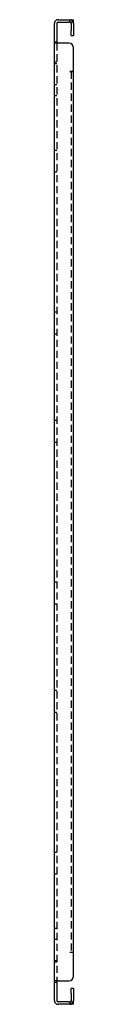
# Model space of a CAD drawing. Header units: inches. Extents: x 16.4 to 100.6, y 4 to 53.1.
# Tile 2 of 3: x 38.9 to 39.4, y 4 to 30.1. Entities that reach past the tile are written whole.
import ezdxf

# ---------------------------------------------------------------- set-up
doc = ezdxf.new("R2010")
doc.units = ezdxf.units.IN
doc.header["$MEASUREMENT"] = 0
doc.linetypes.add('DASHED_SPACE', pattern=[0.2067, 0.1654, -0.0413])
doc.layers.add('Hidden Edges(ANSI)', color=7, linetype='DASHED_SPACE', lineweight=25)
doc.layers.add('Visible Edges(ANSI)', color=7, linetype='Continuous', lineweight=25)

msp = doc.modelspace()

# ---------------------------------------------------------------- linework, layer by layer
at = {"layer": 'Hidden Edges(ANSI)', "ltscale": 0.129419}
for p, q in [((39.29, 30.04), (39.29, 30.108)), ((38.877, 29.523), (38.945, 29.523)), ((38.945, 28.983), (38.877, 28.983)), ((38.877, 28.943), (38.945, 28.943)), ((38.945, 28.378), (38.877, 28.378)), ((38.945, 28.088), (38.877, 28.088)), ((38.877, 26.648), (38.945, 26.648)), ((38.877, 26.068), (38.945, 26.068)), ((38.877, 22.356), (38.945, 22.356)), ((38.877, 21.776), (38.945, 21.776)), ((38.877, 19.481), (38.945, 19.481)), ((38.877, 18.901), (38.945, 18.901)), ((38.877, 15.189), (38.945, 15.189)), ((38.877, 14.609), (38.945, 14.609)), ((38.877, 12.314), (38.945, 12.314)), ((38.877, 11.734), (38.945, 11.734)), ((38.877, 8.022), (38.945, 8.022)), ((38.877, 7.442), (38.945, 7.442)), ((38.877, 6.002), (38.945, 6.002)), ((38.877, 5.712), (38.945, 5.712)), ((38.877, 5.147), (38.945, 5.147)), ((38.877, 5.107), (38.945, 5.107)), ((38.877, 4.567), (38.945, 4.567)), ((39.29, 4.05), (39.29, 3.982))]:
    msp.add_line(p, q, dxfattribs=at)
at = {"layer": 'Hidden Edges(ANSI)', "ltscale": 1.157195}
msp.add_line((38.945, 29.483), (38.945, 4.607), dxfattribs=at)
at = {"layer": 'Hidden Edges(ANSI)', "ltscale": 1.165891}
msp.add_line((39.321, 28.733), (39.321, 5.357), dxfattribs=at)
at = {"layer": 'Hidden Edges(ANSI)', "ltscale": 0.236041}
for centre, start, end in [((39.29, 30.009), 18.248, 90), ((39.29, 4.081), 270, 341.752)]:
    msp.add_arc(centre, 0.099, start, end, dxfattribs=at)
at = {"layer": 'Visible Edges(ANSI)'}
for p, q in [((38.976, 30.108), (39.264, 30.108)), ((39.264, 30.108), (39.389, 30.108)), ((39.389, 30.04), (39.389, 30.108)), ((38.877, 29.483), (38.877, 30.009)), ((38.945, 30.009), (38.945, 29.483)), ((38.976, 30.04), (39.264, 30.04)), ((39.389, 30.04), (39.264, 30.04)), ((39.321, 30.009), (39.321, 29.815)), ((39.321, 29.69), (39.321, 29.815)), ((39.389, 30.009), (39.389, 29.815)), ((39.389, 29.815), (39.389, 29.69)), ((39.321, 29.69), (39.389, 29.69)), ((38.877, 4.607), (38.877, 29.483)), ((38.976, 29.483), (38.877, 29.483)), ((39.264, 29.483), (38.976, 29.483)), ((39.389, 28.733), (39.389, 29.358)), ((39.29, 28.733), (39.29, 28.733)), ((39.29, 28.733), (39.389, 28.733)), ((39.389, 28.733), (39.29, 28.733)), ((39.29, 28.733), (39.29, 28.733)), ((39.389, 5.357), (39.389, 28.733)), ((39.389, 5.357), (39.29, 5.357)), ((39.29, 5.357), (39.29, 5.357)), ((39.389, 5.357), (39.29, 5.357)), ((39.29, 5.357), (39.29, 5.357)), ((39.389, 4.732), (39.389, 5.357)), ((38.976, 4.607), (38.877, 4.607)), ((38.877, 4.081), (38.877, 4.607)), ((38.945, 4.607), (38.945, 4.081)), ((38.976, 4.607), (39.264, 4.607)), ((39.321, 4.275), (39.321, 4.4)), ((39.389, 4.4), (39.321, 4.4)), ((39.321, 4.275), (39.321, 4.081)), ((39.389, 4.4), (39.389, 4.275)), ((39.389, 4.275), (39.389, 4.081)), ((39.264, 4.05), (38.976, 4.05)), ((39.264, 3.982), (38.976, 3.982)), ((39.264, 4.05), (39.389, 4.05)), ((39.389, 3.982), (39.264, 3.982)), ((39.389, 3.982), (39.389, 4.05))]:
    msp.add_line(p, q, dxfattribs=at)
for centre, radius, start, end in [((38.976, 30.009), 0.099, 90, 180), ((38.976, 30.009), 0.031, 90, 180), ((39.29, 30.009), 0.031, 0, 90), ((39.29, 30.009), 0.099, 0, 18.248), ((39.264, 29.358), 0.125, 0, 90), ((39.264, 4.732), 0.125, 270, 0), ((38.976, 4.081), 0.099, 180, 270), ((38.976, 4.081), 0.031, 180, 270), ((39.29, 4.081), 0.031, 270, 0), ((39.29, 4.081), 0.099, 341.752, 0)]:
    msp.add_arc(centre, radius, start, end, dxfattribs=at)

doc.saveas('drawing.dxf')
